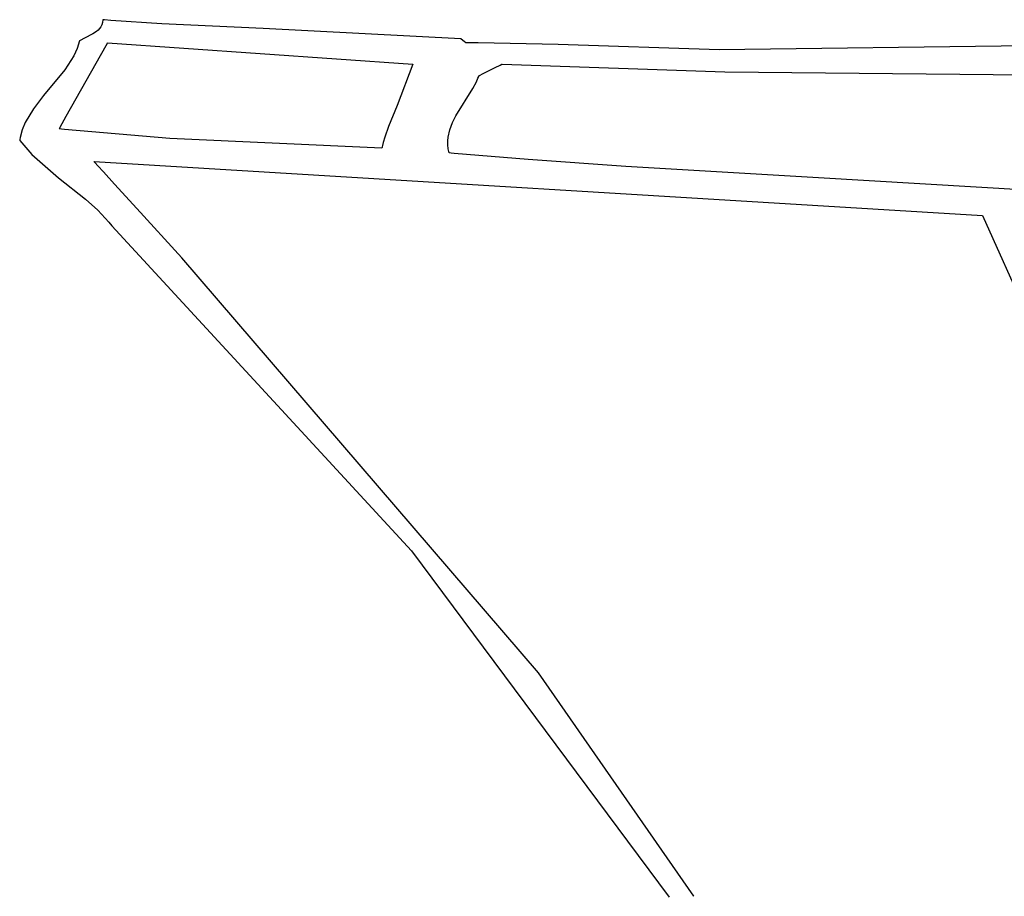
# Model space of a CAD drawing. Extents: x 21.3 to 51.6, y -34 to 34.1.
# Tile 53 of 117: x 41.485 to 42.354, y -3.02 to -2.246. Entities that reach past the tile are written whole.
import ezdxf

# ---------------------------------------------------------------- set-up
doc = ezdxf.new("R2010")
doc.units = 0

msp = doc.modelspace()

# ---------------------------------------------------------------- linework, layer by layer
at = {"layer": 'Layer 1', "color": 7, "linetype": 'CONTINUOUS'}
for p, q in [((41.556208, -2.251727), (41.555139, -2.253291)), ((41.557057, -2.249938), (41.556208, -2.251727)), ((41.557659, -2.247893), (41.557057, -2.249938)), ((41.55799, -2.245557), (41.557659, -2.247893)), ((41.558186, -2.245517), (41.55799, -2.245557)), ((41.559591, -2.245639), (41.558186, -2.245517)), ((41.565214, -2.246114), (41.559591, -2.245639)), ((41.610173, -2.24928), (41.565214, -2.246114)), ((41.699655, -2.253345), (41.610173, -2.24928)), ((41.549184, -2.25797), (41.541794, -2.261706)), ((41.552446, -2.25588), (41.549184, -2.25797)), ((41.553876, -2.254665), (41.552446, -2.25588)), ((41.555139, -2.253291), (41.553876, -2.254665)), ((41.874149, -2.262532), (41.699655, -2.253345)), ((41.525828, -2.330816), (41.560969, -2.268266)), ((41.537521, -2.264267), (41.535309, -2.271051)), ((41.537577, -2.264226), (41.537521, -2.264267)), ((41.537632, -2.264187), (41.537577, -2.264226)), ((41.538082, -2.263881), (41.537632, -2.264187)), ((41.541794, -2.261706), (41.538082, -2.263881)), ((41.560969, -2.268266), (41.562104, -2.266246)), ((41.562104, -2.266246), (41.562258, -2.265973)), ((41.562266, -2.265973), (41.831797, -2.284737)), ((41.874443, -2.26256), (41.874149, -2.262532)), ((41.874487, -2.262595), (41.874451, -2.262566)), ((41.877319, -2.26486), (41.874487, -2.262595)), ((41.878584, -2.265872), (41.877319, -2.26486)), ((41.878697, -2.265962), (41.878584, -2.265872)), ((41.879636, -2.265978), (41.87871, -2.265973)), ((41.880735, -2.265984), (41.879636, -2.265978)), ((41.889534, -2.266048), (41.880735, -2.265984)), ((41.960243, -2.267385), (41.889534, -2.266048)), ((42.102392, -2.27209), (41.960243, -2.267385)), ((42.381041, -2.268611), (42.102392, -2.27209)), ((41.532332, -2.277515), (41.524614, -2.2897)), ((41.535309, -2.271051), (41.532332, -2.277515)), ((41.831797, -2.284737), (41.818148, -2.3212)), ((41.904685, -2.287771), (41.909068, -2.28558)), ((41.909068, -2.28558), (41.910343, -2.284942)), ((41.910343, -2.284942), (41.910667, -2.28478)), ((41.910667, -2.28478), (41.91074, -2.284744)), ((41.910771, -2.284737), (42.107391, -2.291583)), ((41.524614, -2.2897), (41.505814, -2.312603)), ((41.889406, -2.297189), (41.890041, -2.295609)), ((41.890041, -2.295609), (41.890192, -2.295212)), ((41.890192, -2.295212), (41.890266, -2.295013)), ((41.890299, -2.294964), (41.890378, -2.294924)), ((41.890378, -2.294924), (41.890713, -2.294757)), ((41.890713, -2.294757), (41.893969, -2.293129)), ((41.893969, -2.293129), (41.904685, -2.287771)), ((42.107391, -2.291583), (42.438738, -2.294973)), ((41.884741, -2.30644), (41.888001, -2.300313)), ((41.888001, -2.300313), (41.889406, -2.297189)), ((41.505814, -2.312603), (41.496845, -2.324182)), ((41.869836, -2.330374), (41.884741, -2.30644)), ((41.818148, -2.3212), (41.810445, -2.339913)), ((41.496845, -2.324182), (41.489571, -2.336421)), ((41.866766, -2.336494), (41.869836, -2.330374)), ((41.489571, -2.336421), (41.4869, -2.342923)), ((41.520324, -2.340612), (41.525828, -2.330816)), ((41.864406, -2.342782), (41.866766, -2.336494)), ((41.4869, -2.342923), (41.485049, -2.349752)), ((41.519611, -2.34188), (41.519638, -2.341833)), ((41.519638, -2.341833), (41.519768, -2.341601)), ((41.519691, -2.341897), (41.519647, -2.341891)), ((41.520045, -2.341943), (41.519691, -2.341897)), ((41.519768, -2.341601), (41.520324, -2.340612)), ((41.521461, -2.342125), (41.520045, -2.341943)), ((41.524297, -2.342482), (41.521461, -2.342125)), ((41.61719, -2.350476), (41.524297, -2.342482)), ((41.810445, -2.339913), (41.807143, -2.349389)), ((41.862982, -2.349292), (41.864406, -2.342782)), ((41.48473, -2.351517), (41.484659, -2.351962)), ((41.484659, -2.351962), (41.484682, -2.35218)), ((41.484682, -2.35218), (41.495308, -2.364513)), ((41.485049, -2.349752), (41.48473, -2.351517)), ((41.804496, -2.358945), (41.61719, -2.350476)), ((41.805088, -2.356549), (41.804788, -2.357746)), ((41.805726, -2.354157), (41.805088, -2.356549)), ((41.807143, -2.349389), (41.805726, -2.354157)), ((41.86269, -2.352648), (41.862982, -2.349292)), ((41.862716, -2.356081), (41.86269, -2.352648)), ((41.863089, -2.359598), (41.862716, -2.356081)), ((41.495308, -2.364513), (41.518958, -2.38534)), ((41.804537, -2.358795), (41.804519, -2.35887)), ((41.804572, -2.358646), (41.804537, -2.358795)), ((41.804643, -2.358346), (41.804572, -2.358646)), ((41.804788, -2.357746), (41.804643, -2.358346)), ((41.863835, -2.363205), (41.863089, -2.359598)), ((41.864205, -2.363242), (41.863862, -2.363211)), ((41.865577, -2.363363), (41.864205, -2.363242)), ((41.868318, -2.363604), (41.865577, -2.363363)), ((41.890208, -2.365484), (41.868318, -2.363604)), ((41.550371, -2.370946), (41.550333, -2.370904)), ((41.550349, -2.370888), (42.335049, -2.41865)), ((41.550676, -2.371282), (41.550371, -2.370946)), ((41.551286, -2.371955), (41.550676, -2.371282)), ((41.553726, -2.374645), (41.551286, -2.371955)), ((41.933758, -2.368992), (41.890208, -2.365484)), ((42.020038, -2.375141), (41.933758, -2.368992)), ((41.558613, -2.380028), (41.553726, -2.374645)), ((41.568413, -2.39081), (41.558613, -2.380028)), ((42.190125, -2.385136), (42.020038, -2.375141)), ((41.518958, -2.38534), (41.54284, -2.404107)), ((41.588109, -2.412435), (41.568413, -2.39081)), ((42.526793, -2.405226), (42.190125, -2.385136)), ((41.54284, -2.404107), (41.553757, -2.413865)), ((41.553757, -2.413865), (41.563398, -2.424485)), ((41.627807, -2.455945), (41.588109, -2.412435)), ((41.563398, -2.424485), (41.564491, -2.425896)), ((41.564491, -2.425896), (41.56476, -2.426252)), ((42.335049, -2.41865), (42.480947, -2.745245)), ((41.56476, -2.426252), (41.566111, -2.42758)), ((41.566111, -2.42758), (41.830824, -2.714736)), ((41.942972, -2.82249), (41.627807, -2.455945)), ((41.830824, -2.714736), (42.058136, -3.020806)), ((42.079988, -3.019961), (41.942972, -2.82249)), ((42.08001, -3.019997), (42.079988, -3.019961))]:
    msp.add_line(p, q, dxfattribs=at)

doc.saveas('drawing.dxf')
